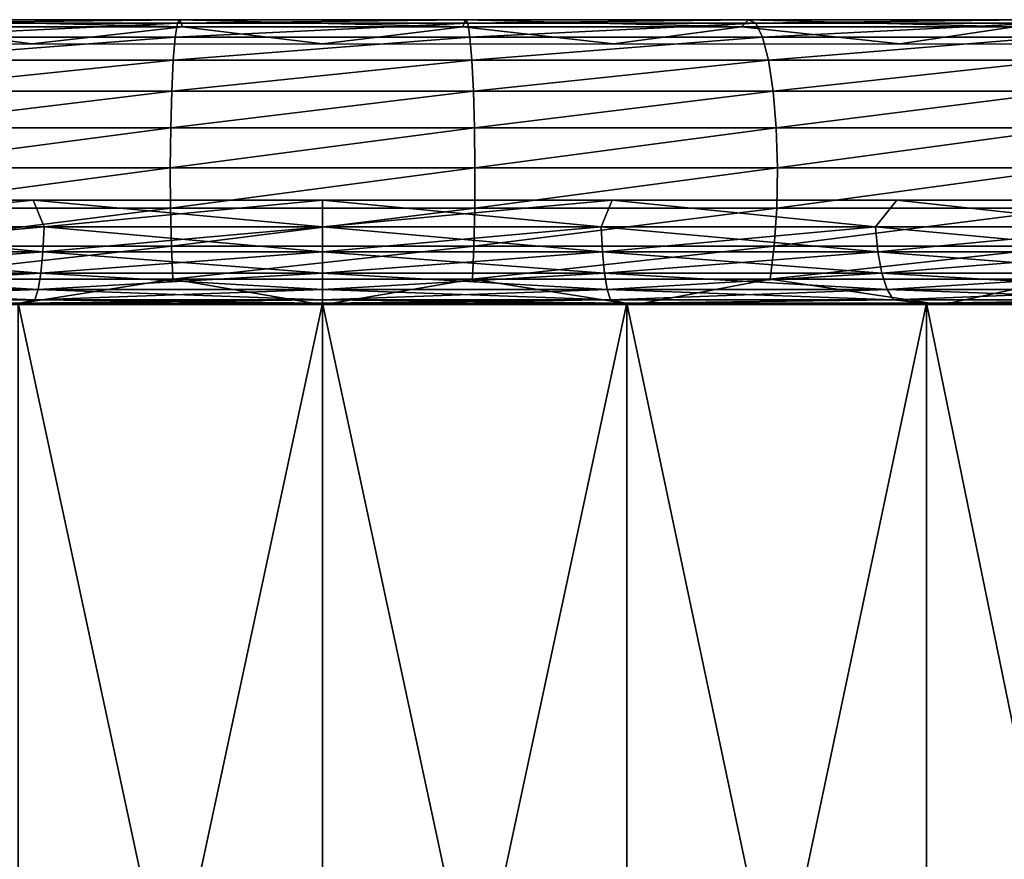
# Model space of a CAD drawing. Header units: millimetres. Extents: x -27 to 27, y -51 to 5.7.
# Tile 45 of 54: x -1.2 to 2.6, y 0.5 to 3.7. Entities that reach past the tile are written whole.
import ezdxf

# ---------------------------------------------------------------- set-up
doc = ezdxf.new("R2010")
doc.units = ezdxf.units.MM
doc.header["$LTSCALE"] = 52.148148
for name, color, linetype in [('19', 7, 'CONTINUOUS'), ('23', 7, 'CONTINUOUS'), ('29', 7, 'CONTINUOUS'), ('30', 7, 'CONTINUOUS'), ('55', 7, 'CONTINUOUS')]:
    doc.layers.add(name, color=color, linetype=linetype)

msp = doc.modelspace()

# ---------------------------------------------------------------- linework, layer by layer
at = {"layer": '19', "linetype": 'Continuous'}
for points in [[(-1.1796, -2.85, 9.4265), (0, -2.85, 9.5), (-1.1796, 2.65, 9.4265), (-1.1796, -2.85, 9.4265)], [(-1.1796, 2.65, 9.4265), (0, -2.85, 9.5), (0, 2.65, 9.5), (-1.1796, 2.65, 9.4265)], [(0, -2.85, 9.5), (1.1796, -2.85, 9.4265), (0, 2.65, 9.5), (0, -2.85, 9.5)], [(0, 2.65, 9.5), (1.1796, -2.85, 9.4265), (1.1796, 2.65, 9.4265), (0, 2.65, 9.5)], [(1.1796, -2.85, 9.4265), (2.3411, -2.85, 9.207), (1.1796, 2.65, 9.4265), (1.1796, -2.85, 9.4265)], [(1.1796, 2.65, 9.4265), (2.3411, -2.85, 9.207), (2.341, 2.65, 9.2071), (1.1796, 2.65, 9.4265)], [(2.341, 2.65, 9.2071), (3.466, -2.85, 8.8452), (3.4661, 2.65, 8.8451), (2.341, 2.65, 9.2071)], [(2.3411, -2.85, 9.207), (3.466, -2.85, 8.8452), (2.341, 2.65, 9.2071), (2.3411, -2.85, 9.207)]]:
    msp.add_3dface(points, dxfattribs=at)
at = {"layer": '23', "linetype": 'Continuous'}
for points in [[(0, -2.85, -9.5), (-1.1796, -2.85, -9.4265), (0, 2.65, -9.5), (0, -2.85, -9.5)], [(0, 2.65, -9.5), (-1.1796, -2.85, -9.4265), (-1.1796, 2.65, -9.4265), (0, 2.65, -9.5)], [(1.1796, 2.65, -9.4265), (0, -2.85, -9.5), (0, 2.65, -9.5), (1.1796, 2.65, -9.4265)], [(1.1796, -2.85, -9.4265), (0, -2.85, -9.5), (1.1796, 2.65, -9.4265), (1.1796, -2.85, -9.4265)], [(2.3411, -2.85, -9.207), (1.1796, -2.85, -9.4265), (2.341, 2.65, -9.2071), (2.3411, -2.85, -9.207)], [(2.341, 2.65, -9.2071), (1.1796, -2.85, -9.4265), (1.1796, 2.65, -9.4265), (2.341, 2.65, -9.2071)], [(3.4661, 2.65, -8.8451), (2.3411, -2.85, -9.207), (2.341, 2.65, -9.2071), (3.4661, 2.65, -8.8451)], [(3.466, -2.85, -8.8452), (2.3411, -2.85, -9.207), (3.4661, 2.65, -8.8451), (3.466, -2.85, -8.8452)]]:
    msp.add_3dface(points, dxfattribs=at)
at = {"layer": '29', "linetype": 'Continuous'}
for points in [[(-2.2258, 3.05, 8.307), (-2.1421, 2.9465, 8.343), (-1.1225, 3.05, 8.5264), (-2.2258, 3.05, 8.307)], [(-1.1225, 3.05, -8.5264), (-2.1421, 2.9465, -8.343), (-2.2258, 3.05, -8.307), (-1.1225, 3.05, -8.5264)], [(-2.1421, 2.9465, 8.343), (-1.0796, 2.9465, 8.5457), (-1.1225, 3.05, 8.5264), (-2.1421, 2.9465, 8.343)], [(-1.0796, 2.9465, -8.5457), (-2.1421, 2.9465, -8.343), (-1.1225, 3.05, -8.5264), (-1.0796, 2.9465, -8.5457)], [(-1.1225, 3.05, 8.5264), (0, 2.9465, 8.6136), (0, 3.05, 8.6), (-1.1225, 3.05, 8.5264)], [(-1.0796, 2.9465, 8.5457), (0, 2.9465, 8.6136), (-1.1225, 3.05, 8.5264), (-1.0796, 2.9465, 8.5457)], [(0, 3.05, -8.6), (-1.0796, 2.9465, -8.5457), (-1.1225, 3.05, -8.5264), (0, 3.05, -8.6)], [(0, 2.9465, -8.6136), (-1.0796, 2.9465, -8.5457), (0, 3.05, -8.6), (0, 2.9465, -8.6136)], [(-1.0846, 2.8499, -8.5854), (-2.1521, 2.8499, -8.3818), (-1.0796, 2.9465, -8.5457), (-1.0846, 2.8499, -8.5854)], [(-1.0796, 2.9465, -8.5457), (-2.1521, 2.8499, -8.3818), (-2.1421, 2.9465, -8.343), (-1.0796, 2.9465, -8.5457)], [(-2.1521, 2.8499, 8.3818), (-1.0846, 2.8499, 8.5854), (-2.1421, 2.9465, 8.343), (-2.1521, 2.8499, 8.3818)], [(-2.1421, 2.9465, 8.343), (-1.0846, 2.8499, 8.5854), (-1.0796, 2.9465, 8.5457), (-2.1421, 2.9465, 8.343)], [(0, 2.8499, -8.6536), (-1.0846, 2.8499, -8.5854), (0, 2.9465, -8.6136), (0, 2.8499, -8.6536)], [(0, 2.9465, -8.6136), (-1.0846, 2.8499, -8.5854), (-1.0796, 2.9465, -8.5457), (0, 2.9465, -8.6136)], [(-1.0846, 2.8499, 8.5854), (0, 2.8499, 8.6536), (-1.0796, 2.9465, 8.5457), (-1.0846, 2.8499, 8.5854)], [(-1.0796, 2.9465, 8.5457), (0, 2.8499, 8.6536), (0, 2.9465, 8.6136), (-1.0796, 2.9465, 8.5457)], [(-2.1679, 2.767, 8.4434), (-1.0926, 2.767, 8.6486), (-2.1521, 2.8499, 8.3818), (-2.1679, 2.767, 8.4434)], [(-1.0846, 2.8499, -8.5854), (-2.1679, 2.767, -8.4434), (-2.1521, 2.8499, -8.3818), (-1.0846, 2.8499, -8.5854)], [(-1.0926, 2.767, -8.6486), (-2.1679, 2.767, -8.4434), (-1.0846, 2.8499, -8.5854), (-1.0926, 2.767, -8.6486)], [(-2.1521, 2.8499, 8.3818), (-1.0926, 2.767, 8.6486), (-1.0846, 2.8499, 8.5854), (-2.1521, 2.8499, 8.3818)], [(-1.0926, 2.767, 8.6486), (0, 2.767, 8.7173), (-1.0846, 2.8499, 8.5854), (-1.0926, 2.767, 8.6486)], [(0, 2.8499, -8.6536), (-1.0926, 2.767, -8.6486), (-1.0846, 2.8499, -8.5854), (0, 2.8499, -8.6536)], [(0, 2.767, -8.7173), (-1.0926, 2.767, -8.6486), (0, 2.8499, -8.6536), (0, 2.767, -8.7173)], [(-1.0846, 2.8499, 8.5854), (0, 2.767, 8.7173), (0, 2.8499, 8.6536), (-1.0846, 2.8499, 8.5854)], [(-2.1885, 2.7034, 8.5238), (-1.103, 2.7034, 8.7309), (-2.1679, 2.767, 8.4434), (-2.1885, 2.7034, 8.5238)], [(-1.0926, 2.767, -8.6486), (-2.1885, 2.7034, -8.5238), (-2.1679, 2.767, -8.4434), (-1.0926, 2.767, -8.6486)], [(-1.103, 2.7034, -8.7309), (-2.1885, 2.7034, -8.5238), (-1.0926, 2.767, -8.6486), (-1.103, 2.7034, -8.7309)], [(-2.1679, 2.767, 8.4434), (-1.103, 2.7034, 8.7309), (-1.0926, 2.767, 8.6486), (-2.1679, 2.767, 8.4434)], [(-1.103, 2.7034, 8.7309), (0, 2.7034, 8.8003), (-1.0926, 2.767, 8.6486), (-1.103, 2.7034, 8.7309)], [(0, 2.767, -8.7173), (-1.103, 2.7034, -8.7309), (-1.0926, 2.767, -8.6486), (0, 2.767, -8.7173)], [(0, 2.7034, -8.8003), (-1.103, 2.7034, -8.7309), (0, 2.767, -8.7173), (0, 2.7034, -8.8003)], [(-1.0926, 2.767, 8.6486), (0, 2.7034, 8.8003), (0, 2.767, 8.7173), (-1.0926, 2.767, 8.6486)], [(-1.103, 2.7034, -8.7309), (-2.2126, 2.6635, -8.6174), (-2.1885, 2.7034, -8.5238), (-1.103, 2.7034, -8.7309)], [(-1.1151, 2.6635, -8.8267), (-2.2126, 2.6635, -8.6174), (-1.103, 2.7034, -8.7309), (-1.1151, 2.6635, -8.8267)], [(-2.2126, 2.6635, 8.6174), (-1.1151, 2.6635, 8.8267), (-2.1885, 2.7034, 8.5238), (-2.2126, 2.6635, 8.6174)], [(-2.1885, 2.7034, 8.5238), (-1.1151, 2.6635, 8.8267), (-1.103, 2.7034, 8.7309), (-2.1885, 2.7034, 8.5238)], [(0, 2.7034, -8.8003), (-1.1151, 2.6635, -8.8267), (-1.103, 2.7034, -8.7309), (0, 2.7034, -8.8003)], [(0, 2.6635, -8.8969), (-1.1151, 2.6635, -8.8267), (0, 2.7034, -8.8003), (0, 2.6635, -8.8969)], [(-1.1151, 2.6635, 8.8267), (0, 2.6635, 8.8969), (-1.103, 2.7034, 8.7309), (-1.1151, 2.6635, 8.8267)], [(-1.103, 2.7034, 8.7309), (0, 2.6635, 8.8969), (0, 2.7034, 8.8003), (-1.103, 2.7034, 8.7309)], [(-2.3288, 2.65, -8.6935), (-2.2126, 2.6635, -8.6174), (-1.1741, 2.65, -8.9231), (-2.3288, 2.65, -8.6935)], [(-1.1741, 2.65, 8.9231), (-2.2126, 2.6635, 8.6174), (-2.3288, 2.65, 8.6935), (-1.1741, 2.65, 8.9231)], [(-2.2126, 2.6635, -8.6174), (-1.1151, 2.6635, -8.8267), (-1.1741, 2.65, -8.9231), (-2.2126, 2.6635, -8.6174)], [(-1.1151, 2.6635, 8.8267), (-2.2126, 2.6635, 8.6174), (-1.1741, 2.65, 8.9231), (-1.1151, 2.6635, 8.8267)], [(-1.1151, 2.6635, -8.8267), (0, 2.6635, -8.8969), (-1.1741, 2.65, -8.9231), (-1.1151, 2.6635, -8.8267)], [(0, 2.6635, -8.8969), (0, 2.65, -9), (-1.1741, 2.65, -8.9231), (0, 2.6635, -8.8969)], [(0, 2.65, 9), (-1.1151, 2.6635, 8.8267), (-1.1741, 2.65, 8.9231), (0, 2.65, 9)], [(0, 2.6635, 8.8969), (-1.1151, 2.6635, 8.8267), (0, 2.65, 9), (0, 2.6635, 8.8969)]]:
    msp.add_3dface(points, dxfattribs=at)
at = {"layer": '30', "linetype": 'Continuous'}
for points in [[(1.1225, 3.05, 8.5264), (0, 3.05, 8.6), (1.0796, 2.9465, 8.5457), (1.1225, 3.05, 8.5264)], [(0, 3.05, 8.6), (0, 2.9465, 8.6136), (1.0796, 2.9465, 8.5457), (0, 3.05, 8.6)], [(0, 2.9465, -8.6136), (1.1225, 3.05, -8.5264), (1.0796, 2.9465, -8.5457), (0, 2.9465, -8.6136)], [(0, 2.9465, -8.6136), (0, 3.05, -8.6), (1.1225, 3.05, -8.5264), (0, 2.9465, -8.6136)], [(1.0796, 2.9465, -8.5457), (1.1225, 3.05, -8.5264), (2.1421, 2.9465, -8.343), (1.0796, 2.9465, -8.5457)], [(2.1421, 2.9465, 8.343), (1.1225, 3.05, 8.5264), (1.0796, 2.9465, 8.5457), (2.1421, 2.9465, 8.343)], [(1.1225, 3.05, -8.5264), (2.2258, 3.05, -8.307), (2.1421, 2.9465, -8.343), (1.1225, 3.05, -8.5264)], [(2.2258, 3.05, 8.307), (1.1225, 3.05, 8.5264), (2.1421, 2.9465, 8.343), (2.2258, 3.05, 8.307)], [(2.1421, 2.9465, -8.343), (2.2258, 3.05, -8.307), (3.1709, 2.9465, -8.0088), (2.1421, 2.9465, -8.343)], [(3.1709, 2.9465, 8.0088), (2.2258, 3.05, 8.307), (2.1421, 2.9465, 8.343), (3.1709, 2.9465, 8.0088)], [(2.2258, 3.05, -8.307), (3.2911, 3.05, -7.9454), (3.1709, 2.9465, -8.0088), (2.2258, 3.05, -8.307)], [(3.2911, 3.05, 7.9454), (2.2258, 3.05, 8.307), (3.1709, 2.9465, 8.0088), (3.2911, 3.05, 7.9454)], [(0, 2.9465, 8.6136), (0, 2.8499, 8.6536), (1.0846, 2.8499, 8.5854), (0, 2.9465, 8.6136)], [(0, 2.8499, -8.6536), (1.0796, 2.9465, -8.5457), (1.0846, 2.8499, -8.5854), (0, 2.8499, -8.6536)], [(0, 2.8499, -8.6536), (0, 2.9465, -8.6136), (1.0796, 2.9465, -8.5457), (0, 2.8499, -8.6536)], [(1.0796, 2.9465, 8.5457), (0, 2.9465, 8.6136), (1.0846, 2.8499, 8.5854), (1.0796, 2.9465, 8.5457)], [(1.0796, 2.9465, -8.5457), (2.1421, 2.9465, -8.343), (1.0846, 2.8499, -8.5854), (1.0796, 2.9465, -8.5457)], [(1.0796, 2.9465, 8.5457), (1.0846, 2.8499, 8.5854), (2.1521, 2.8499, 8.3818), (1.0796, 2.9465, 8.5457)], [(2.1421, 2.9465, 8.343), (1.0796, 2.9465, 8.5457), (2.1521, 2.8499, 8.3818), (2.1421, 2.9465, 8.343)], [(2.1421, 2.9465, -8.343), (2.1521, 2.8499, -8.3818), (1.0846, 2.8499, -8.5854), (2.1421, 2.9465, -8.343)], [(2.1421, 2.9465, -8.343), (3.1709, 2.9465, -8.0088), (2.1521, 2.8499, -8.3818), (2.1421, 2.9465, -8.343)], [(2.1421, 2.9465, 8.343), (2.1521, 2.8499, 8.3818), (3.1856, 2.8499, 8.046), (2.1421, 2.9465, 8.343)], [(3.1709, 2.9465, 8.0088), (2.1421, 2.9465, 8.343), (3.1856, 2.8499, 8.046), (3.1709, 2.9465, 8.0088)], [(3.1709, 2.9465, -8.0088), (3.1856, 2.8499, -8.046), (2.1521, 2.8499, -8.3818), (3.1709, 2.9465, -8.0088)], [(0, 2.8499, 8.6536), (0, 2.767, 8.7173), (1.0926, 2.767, 8.6486), (0, 2.8499, 8.6536)], [(1.0926, 2.767, -8.6486), (0, 2.767, -8.7173), (1.0846, 2.8499, -8.5854), (1.0926, 2.767, -8.6486)], [(0, 2.767, -8.7173), (0, 2.8499, -8.6536), (1.0846, 2.8499, -8.5854), (0, 2.767, -8.7173)], [(0, 2.8499, 8.6536), (1.0926, 2.767, 8.6486), (1.0846, 2.8499, 8.5854), (0, 2.8499, 8.6536)], [(2.1521, 2.8499, -8.3818), (1.0926, 2.767, -8.6486), (1.0846, 2.8499, -8.5854), (2.1521, 2.8499, -8.3818)], [(1.0846, 2.8499, 8.5854), (2.1679, 2.767, 8.4434), (2.1521, 2.8499, 8.3818), (1.0846, 2.8499, 8.5854)], [(1.0926, 2.767, 8.6486), (2.1679, 2.767, 8.4434), (1.0846, 2.8499, 8.5854), (1.0926, 2.767, 8.6486)], [(2.1679, 2.767, -8.4434), (1.0926, 2.767, -8.6486), (2.1521, 2.8499, -8.3818), (2.1679, 2.767, -8.4434)], [(3.1856, 2.8499, -8.046), (2.1679, 2.767, -8.4434), (2.1521, 2.8499, -8.3818), (3.1856, 2.8499, -8.046)], [(2.1521, 2.8499, 8.3818), (3.2091, 2.767, 8.1051), (3.1856, 2.8499, 8.046), (2.1521, 2.8499, 8.3818)], [(2.1679, 2.767, 8.4434), (3.2091, 2.767, 8.1051), (2.1521, 2.8499, 8.3818), (2.1679, 2.767, 8.4434)], [(3.2091, 2.767, -8.1051), (2.1679, 2.767, -8.4434), (3.1856, 2.8499, -8.046), (3.2091, 2.767, -8.1051)], [(0, 2.767, 8.7173), (1.103, 2.7034, 8.7309), (1.0926, 2.767, 8.6486), (0, 2.767, 8.7173)], [(0, 2.767, 8.7173), (0, 2.7034, 8.8003), (1.103, 2.7034, 8.7309), (0, 2.767, 8.7173)], [(1.103, 2.7034, -8.7309), (0, 2.7034, -8.8003), (1.0926, 2.767, -8.6486), (1.103, 2.7034, -8.7309)], [(0, 2.7034, -8.8003), (0, 2.767, -8.7173), (1.0926, 2.767, -8.6486), (0, 2.7034, -8.8003)], [(1.0926, 2.767, 8.6486), (2.1885, 2.7034, 8.5238), (2.1679, 2.767, 8.4434), (1.0926, 2.767, 8.6486)], [(1.103, 2.7034, 8.7309), (2.1885, 2.7034, 8.5238), (1.0926, 2.767, 8.6486), (1.103, 2.7034, 8.7309)], [(2.1679, 2.767, -8.4434), (1.103, 2.7034, -8.7309), (1.0926, 2.767, -8.6486), (2.1679, 2.767, -8.4434)], [(2.1885, 2.7034, -8.5238), (1.103, 2.7034, -8.7309), (2.1679, 2.767, -8.4434), (2.1885, 2.7034, -8.5238)], [(2.1679, 2.767, 8.4434), (3.2396, 2.7034, 8.1823), (3.2091, 2.767, 8.1051), (2.1679, 2.767, 8.4434)], [(2.1885, 2.7034, 8.5238), (3.2396, 2.7034, 8.1823), (2.1679, 2.767, 8.4434), (2.1885, 2.7034, 8.5238)], [(3.2091, 2.767, -8.1051), (2.1885, 2.7034, -8.5238), (2.1679, 2.767, -8.4434), (3.2091, 2.767, -8.1051)], [(3.2396, 2.7034, -8.1823), (2.1885, 2.7034, -8.5238), (3.2091, 2.767, -8.1051), (3.2396, 2.7034, -8.1823)], [(0, 2.7034, 8.8003), (1.1151, 2.6635, 8.8267), (1.103, 2.7034, 8.7309), (0, 2.7034, 8.8003)], [(0, 2.7034, 8.8003), (0, 2.6635, 8.8969), (1.1151, 2.6635, 8.8267), (0, 2.7034, 8.8003)], [(1.1151, 2.6635, -8.8267), (0, 2.6635, -8.8969), (1.103, 2.7034, -8.7309), (1.1151, 2.6635, -8.8267)], [(0, 2.6635, -8.8969), (0, 2.7034, -8.8003), (1.103, 2.7034, -8.7309), (0, 2.6635, -8.8969)], [(2.1885, 2.7034, -8.5238), (1.1151, 2.6635, -8.8267), (1.103, 2.7034, -8.7309), (2.1885, 2.7034, -8.5238)], [(1.103, 2.7034, 8.7309), (2.2126, 2.6635, 8.6174), (2.1885, 2.7034, 8.5238), (1.103, 2.7034, 8.7309)], [(1.1151, 2.6635, 8.8267), (2.2126, 2.6635, 8.6174), (1.103, 2.7034, 8.7309), (1.1151, 2.6635, 8.8267)], [(2.2126, 2.6635, -8.6174), (1.1151, 2.6635, -8.8267), (2.1885, 2.7034, -8.5238), (2.2126, 2.6635, -8.6174)], [(3.2396, 2.7034, -8.1823), (2.2126, 2.6635, -8.6174), (2.1885, 2.7034, -8.5238), (3.2396, 2.7034, -8.1823)], [(2.1885, 2.7034, 8.5238), (3.2752, 2.6635, 8.2721), (3.2396, 2.7034, 8.1823), (2.1885, 2.7034, 8.5238)], [(2.2126, 2.6635, 8.6174), (3.2752, 2.6635, 8.2721), (2.1885, 2.7034, 8.5238), (2.2126, 2.6635, 8.6174)], [(3.2752, 2.6635, -8.2721), (2.2126, 2.6635, -8.6174), (3.2396, 2.7034, -8.1823), (3.2752, 2.6635, -8.2721)], [(0, 2.6635, 8.8969), (1.1741, 2.65, 8.9231), (1.1151, 2.6635, 8.8267), (0, 2.6635, 8.8969)], [(0, 2.6635, 8.8969), (0, 2.65, 9), (1.1741, 2.65, 8.9231), (0, 2.6635, 8.8969)], [(1.1741, 2.65, -8.9231), (0, 2.65, -9), (1.1151, 2.6635, -8.8267), (1.1741, 2.65, -8.9231)], [(0, 2.65, -9), (0, 2.6635, -8.8969), (1.1151, 2.6635, -8.8267), (0, 2.65, -9)], [(1.1151, 2.6635, 8.8267), (1.1741, 2.65, 8.9231), (2.2126, 2.6635, 8.6174), (1.1151, 2.6635, 8.8267)], [(2.2126, 2.6635, -8.6174), (1.1741, 2.65, -8.9231), (1.1151, 2.6635, -8.8267), (2.2126, 2.6635, -8.6174)], [(1.1741, 2.65, 8.9231), (2.3288, 2.65, 8.6935), (2.2126, 2.6635, 8.6174), (1.1741, 2.65, 8.9231)], [(2.3288, 2.65, -8.6935), (1.1741, 2.65, -8.9231), (2.2126, 2.6635, -8.6174), (2.3288, 2.65, -8.6935)], [(2.2126, 2.6635, 8.6174), (2.3288, 2.65, 8.6935), (3.2752, 2.6635, 8.2721), (2.2126, 2.6635, 8.6174)], [(3.2752, 2.6635, -8.2721), (2.3288, 2.65, -8.6935), (2.2126, 2.6635, -8.6174), (3.2752, 2.6635, -8.2721)], [(2.3288, 2.65, 8.6935), (3.4437, 2.65, 8.3151), (3.2752, 2.6635, 8.2721), (2.3288, 2.65, 8.6935)], [(3.4437, 2.65, -8.3151), (2.3288, 2.65, -8.6935), (3.2752, 2.6635, -8.2721), (3.4437, 2.65, -8.3151)]]:
    msp.add_3dface(points, dxfattribs=at)
at = {"layer": '55', "linetype": 'Continuous'}
for points in [[(-0.5623, 3.7357, -8.8133), (-1.6789, 3.7357, -8.6791), (-0.553, 3.7494, -8.6574), (-0.5623, 3.7357, -8.8133)], [(-0.553, 3.7494, -8.6574), (-1.6789, 3.7357, -8.6791), (-1.651, 3.7494, -8.5254), (-0.553, 3.7494, -8.6574)], [(-0.553, 3.7494, -8.6574), (-1.651, 3.7494, -8.5254), (-0.5437, 3.7222, -8.5033), (-0.553, 3.7494, -8.6574)], [(-0.5437, 3.7222, -8.5033), (-1.651, 3.7494, -8.5254), (-1.6234, 3.7222, -8.3735), (-0.5437, 3.7222, -8.5033)], [(0.5623, 3.7357, -8.8133), (-0.5623, 3.7357, -8.8133), (0.553, 3.7494, -8.6574), (0.5623, 3.7357, -8.8133)], [(0.553, 3.7494, -8.6574), (-0.5623, 3.7357, -8.8133), (-0.553, 3.7494, -8.6574), (0.553, 3.7494, -8.6574)], [(0.553, 3.7494, -8.6574), (-0.553, 3.7494, -8.6574), (0.5437, 3.7222, -8.5033), (0.553, 3.7494, -8.6574)], [(0.5437, 3.7222, -8.5033), (-0.553, 3.7494, -8.6574), (-0.5437, 3.7222, -8.5033), (0.5437, 3.7222, -8.5033)], [(1.6234, 3.7222, -8.3735), (0.553, 3.7494, -8.6574), (0.5437, 3.7222, -8.5033), (1.6234, 3.7222, -8.3735)], [(1.651, 3.7494, -8.5254), (0.5623, 3.7357, -8.8133), (0.553, 3.7494, -8.6574), (1.651, 3.7494, -8.5254)], [(1.651, 3.7494, -8.5254), (0.553, 3.7494, -8.6574), (1.6234, 3.7222, -8.3735), (1.651, 3.7494, -8.5254)], [(1.6789, 3.7357, -8.6791), (0.5623, 3.7357, -8.8133), (1.651, 3.7494, -8.5254), (1.6789, 3.7357, -8.6791)], [(2.6799, 3.7222, -8.1158), (1.651, 3.7494, -8.5254), (1.6234, 3.7222, -8.3735), (2.6799, 3.7222, -8.1158)], [(2.7254, 3.7494, -8.2633), (1.6789, 3.7357, -8.6791), (1.651, 3.7494, -8.5254), (2.7254, 3.7494, -8.2633)], [(2.7254, 3.7494, -8.2633), (1.651, 3.7494, -8.5254), (2.6799, 3.7222, -8.1158), (2.7254, 3.7494, -8.2633)], [(2.7714, 3.7357, -8.4126), (1.6789, 3.7357, -8.6791), (2.7254, 3.7494, -8.2633), (2.7714, 3.7357, -8.4126)], [(-1.1276, 3.656, -8.3063), (-1.6234, 3.7222, -8.3735), (-2.2373, 3.656, -8.0936), (-1.1276, 3.656, -8.3063)], [(-0.5623, 3.7357, -8.8133), (-1.7052, 3.682, -8.824), (-1.6789, 3.7357, -8.6791), (-0.5623, 3.7357, -8.8133)], [(-0.5711, 3.682, -8.9604), (-1.7052, 3.682, -8.824), (-0.5623, 3.7357, -8.8133), (-0.5711, 3.682, -8.9604)], [(-0.5437, 3.7222, -8.5033), (-1.6234, 3.7222, -8.3735), (-1.1276, 3.656, -8.3063), (-0.5437, 3.7222, -8.5033)], [(0, 3.656, -8.3776), (-0.5437, 3.7222, -8.5033), (-1.1276, 3.656, -8.3063), (0, 3.656, -8.3776)], [(0.5711, 3.682, -8.9604), (-0.5711, 3.682, -8.9604), (0.5623, 3.7357, -8.8133), (0.5711, 3.682, -8.9604)], [(0.5623, 3.7357, -8.8133), (-0.5711, 3.682, -8.9604), (-0.5623, 3.7357, -8.8133), (0.5623, 3.7357, -8.8133)], [(0.5437, 3.7222, -8.5033), (-0.5437, 3.7222, -8.5033), (0, 3.656, -8.3776), (0.5437, 3.7222, -8.5033)], [(1.1276, 3.656, -8.3063), (0.5437, 3.7222, -8.5033), (0, 3.656, -8.3776), (1.1276, 3.656, -8.3063)], [(1.6234, 3.7222, -8.3735), (0.5437, 3.7222, -8.5033), (1.1276, 3.656, -8.3063), (1.6234, 3.7222, -8.3735)], [(1.6789, 3.7357, -8.6791), (0.5711, 3.682, -8.9604), (0.5623, 3.7357, -8.8133), (1.6789, 3.7357, -8.6791)], [(1.7052, 3.682, -8.824), (0.5711, 3.682, -8.9604), (1.6789, 3.7357, -8.6791), (1.7052, 3.682, -8.824)], [(2.2373, 3.656, -8.0936), (1.6234, 3.7222, -8.3735), (1.1276, 3.656, -8.3063), (2.2373, 3.656, -8.0936)], [(2.6799, 3.7222, -8.1158), (1.6234, 3.7222, -8.3735), (2.2373, 3.656, -8.0936), (2.6799, 3.7222, -8.1158)], [(2.7714, 3.7357, -8.4126), (1.7052, 3.682, -8.824), (1.6789, 3.7357, -8.6791), (2.7714, 3.7357, -8.4126)], [(2.8148, 3.682, -8.5533), (1.7052, 3.682, -8.824), (2.7714, 3.7357, -8.4126), (2.8148, 3.682, -8.5533)], [(3.3113, 3.656, -7.7427), (2.6799, 3.7222, -8.1158), (2.2373, 3.656, -8.0936), (3.3113, 3.656, -7.7427)], [(-0.5788, 3.5919, -9.0885), (-1.7281, 3.5919, -8.9503), (-0.5711, 3.682, -8.9604), (-0.5788, 3.5919, -9.0885)], [(-0.5711, 3.682, -8.9604), (-1.7281, 3.5919, -8.9503), (-1.7052, 3.682, -8.824), (-0.5711, 3.682, -8.9604)], [(0.5788, 3.5919, -9.0885), (-0.5788, 3.5919, -9.0885), (0.5711, 3.682, -8.9604), (0.5788, 3.5919, -9.0885)], [(0.5711, 3.682, -8.9604), (-0.5788, 3.5919, -9.0885), (-0.5711, 3.682, -8.9604), (0.5711, 3.682, -8.9604)], [(1.7052, 3.682, -8.824), (0.5788, 3.5919, -9.0885), (0.5711, 3.682, -8.9604), (1.7052, 3.682, -8.824)], [(1.7281, 3.5919, -8.9503), (0.5788, 3.5919, -9.0885), (1.7052, 3.682, -8.824), (1.7281, 3.5919, -8.9503)], [(2.8148, 3.682, -8.5533), (1.7281, 3.5919, -8.9503), (1.7052, 3.682, -8.824), (2.8148, 3.682, -8.5533)], [(2.8526, 3.5919, -8.676), (1.7281, 3.5919, -8.9503), (2.8148, 3.682, -8.5533), (2.8526, 3.5919, -8.676)], [(-0.5848, 3.4717, -9.189), (-1.746, 3.4717, -9.0494), (-0.5788, 3.5919, -9.0885), (-0.5848, 3.4717, -9.189)], [(-0.5788, 3.5919, -9.0885), (-1.746, 3.4717, -9.0494), (-1.7281, 3.5919, -8.9503), (-0.5788, 3.5919, -9.0885)], [(0.5848, 3.4717, -9.189), (-0.5848, 3.4717, -9.189), (0.5788, 3.5919, -9.0885), (0.5848, 3.4717, -9.189)], [(0.5788, 3.5919, -9.0885), (-0.5848, 3.4717, -9.189), (-0.5788, 3.5919, -9.0885), (0.5788, 3.5919, -9.0885)], [(1.7281, 3.5919, -8.9503), (0.5848, 3.4717, -9.189), (0.5788, 3.5919, -9.0885), (1.7281, 3.5919, -8.9503)], [(1.746, 3.4717, -9.0494), (0.5848, 3.4717, -9.189), (1.7281, 3.5919, -8.9503), (1.746, 3.4717, -9.0494)], [(2.8526, 3.5919, -8.676), (1.746, 3.4717, -9.0494), (1.7281, 3.5919, -8.9503), (2.8526, 3.5919, -8.676)], [(2.8823, 3.4717, -8.7722), (1.746, 3.4717, -9.0494), (2.8526, 3.5919, -8.676), (2.8823, 3.4717, -8.7722)], [(-0.5848, 3.4717, -9.189), (-1.7578, 3.3295, -9.1144), (-1.746, 3.4717, -9.0494), (-0.5848, 3.4717, -9.189)], [(-0.5887, 3.3295, -9.2549), (-1.7578, 3.3295, -9.1144), (-0.5848, 3.4717, -9.189), (-0.5887, 3.3295, -9.2549)], [(0.5887, 3.3295, -9.2549), (-0.5887, 3.3295, -9.2549), (0.5848, 3.4717, -9.189), (0.5887, 3.3295, -9.2549)], [(0.5848, 3.4717, -9.189), (-0.5887, 3.3295, -9.2549), (-0.5848, 3.4717, -9.189), (0.5848, 3.4717, -9.189)], [(1.746, 3.4717, -9.0494), (0.5887, 3.3295, -9.2549), (0.5848, 3.4717, -9.189), (1.746, 3.4717, -9.0494)], [(1.7578, 3.3295, -9.1144), (0.5887, 3.3295, -9.2549), (1.746, 3.4717, -9.0494), (1.7578, 3.3295, -9.1144)], [(2.8823, 3.4717, -8.7722), (1.7578, 3.3295, -9.1144), (1.746, 3.4717, -9.0494), (2.8823, 3.4717, -8.7722)], [(2.9018, 3.3295, -8.8353), (1.7578, 3.3295, -9.1144), (2.8823, 3.4717, -8.7722), (2.9018, 3.3295, -8.8353)], [(-0.5904, 3.1751, -9.2818), (-1.7626, 3.1751, -9.1409), (-0.5887, 3.3295, -9.2549), (-0.5904, 3.1751, -9.2818)], [(-0.5887, 3.3295, -9.2549), (-1.7626, 3.1751, -9.1409), (-1.7578, 3.3295, -9.1144), (-0.5887, 3.3295, -9.2549)], [(0.5904, 3.1751, -9.2818), (-0.5904, 3.1751, -9.2818), (0.5887, 3.3295, -9.2549), (0.5904, 3.1751, -9.2818)], [(0.5887, 3.3295, -9.2549), (-0.5904, 3.1751, -9.2818), (-0.5887, 3.3295, -9.2549), (0.5887, 3.3295, -9.2549)], [(1.7578, 3.3295, -9.1144), (0.5904, 3.1751, -9.2818), (0.5887, 3.3295, -9.2549), (1.7578, 3.3295, -9.1144)], [(1.7626, 3.1751, -9.1409), (0.5904, 3.1751, -9.2818), (1.7578, 3.3295, -9.1144), (1.7626, 3.1751, -9.1409)], [(2.9018, 3.3295, -8.8353), (1.7626, 3.1751, -9.1409), (1.7578, 3.3295, -9.1144), (2.9018, 3.3295, -8.8353)], [(2.9097, 3.1751, -8.861), (1.7626, 3.1751, -9.1409), (2.9018, 3.3295, -8.8353), (2.9097, 3.1751, -8.861)], [(-0.5904, 3.1751, -9.2818), (-1.7601, 3.0189, -9.1271), (-1.7626, 3.1751, -9.1409), (-0.5904, 3.1751, -9.2818)], [(-0.5895, 3.0189, -9.2679), (-1.7601, 3.0189, -9.1271), (-0.5904, 3.1751, -9.2818), (-0.5895, 3.0189, -9.2679)], [(0.5904, 3.1751, -9.2818), (-0.5895, 3.0189, -9.2679), (-0.5904, 3.1751, -9.2818), (0.5904, 3.1751, -9.2818)], [(0.5895, 3.0189, -9.2679), (-0.5895, 3.0189, -9.2679), (0.5904, 3.1751, -9.2818), (0.5895, 3.0189, -9.2679)], [(1.7601, 3.0189, -9.1271), (0.5895, 3.0189, -9.2679), (1.7626, 3.1751, -9.1409), (1.7601, 3.0189, -9.1271)], [(1.7626, 3.1751, -9.1409), (0.5895, 3.0189, -9.2679), (0.5904, 3.1751, -9.2818), (1.7626, 3.1751, -9.1409)], [(2.9056, 3.0189, -8.8477), (1.7601, 3.0189, -9.1271), (2.9097, 3.1751, -8.861), (2.9056, 3.0189, -8.8477)], [(2.9097, 3.1751, -8.861), (1.7601, 3.0189, -9.1271), (1.7626, 3.1751, -9.1409), (2.9097, 3.1751, -8.861)], [(-0.5895, 3.0189, -9.2679), (-1.7505, 2.8717, -9.0741), (-1.7601, 3.0189, -9.1271), (-0.5895, 3.0189, -9.2679)], [(-0.5863, 2.8717, -9.214), (-1.7505, 2.8717, -9.0741), (-0.5895, 3.0189, -9.2679), (-0.5863, 2.8717, -9.214)], [(0.5895, 3.0189, -9.2679), (-0.5863, 2.8717, -9.214), (-0.5895, 3.0189, -9.2679), (0.5895, 3.0189, -9.2679)], [(0.5863, 2.8717, -9.214), (-0.5863, 2.8717, -9.214), (0.5895, 3.0189, -9.2679), (0.5863, 2.8717, -9.214)], [(1.7505, 2.8717, -9.0741), (0.5863, 2.8717, -9.214), (1.7601, 3.0189, -9.1271), (1.7505, 2.8717, -9.0741)], [(1.7601, 3.0189, -9.1271), (0.5863, 2.8717, -9.214), (0.5895, 3.0189, -9.2679), (1.7601, 3.0189, -9.1271)], [(2.8897, 2.8717, -8.7961), (1.7505, 2.8717, -9.0741), (2.9056, 3.0189, -8.8477), (2.8897, 2.8717, -8.7961)], [(2.9056, 3.0189, -8.8477), (1.7505, 2.8717, -9.0741), (1.7601, 3.0189, -9.1271), (2.9056, 3.0189, -8.8477)], [(-0.5863, 2.8717, -9.214), (-1.7344, 2.7435, -8.9853), (-1.7505, 2.8717, -9.0741), (-0.5863, 2.8717, -9.214)], [(-0.5809, 2.7435, -9.1239), (-1.7344, 2.7435, -8.9853), (-0.5863, 2.8717, -9.214), (-0.5809, 2.7435, -9.1239)], [(0.5863, 2.8717, -9.214), (-0.5809, 2.7435, -9.1239), (-0.5863, 2.8717, -9.214), (0.5863, 2.8717, -9.214)], [(0.5809, 2.7435, -9.1239), (-0.5809, 2.7435, -9.1239), (0.5863, 2.8717, -9.214), (0.5809, 2.7435, -9.1239)], [(1.7344, 2.7435, -8.9853), (0.5809, 2.7435, -9.1239), (1.7505, 2.8717, -9.0741), (1.7344, 2.7435, -8.9853)], [(1.7505, 2.8717, -9.0741), (0.5809, 2.7435, -9.1239), (0.5863, 2.8717, -9.214), (1.7505, 2.8717, -9.0741)], [(2.8631, 2.7435, -8.7099), (1.7344, 2.7435, -8.9853), (2.8897, 2.8717, -8.7961), (2.8631, 2.7435, -8.7099)], [(2.8897, 2.8717, -8.7961), (1.7344, 2.7435, -8.9853), (1.7505, 2.8717, -9.0741), (2.8897, 2.8717, -8.7961)], [(-0.5809, 2.7435, -9.1239), (-1.2088, 2.644, -8.9459), (-1.7344, 2.7435, -8.9853), (-0.5809, 2.7435, -9.1239)], [(0, 2.644, -9.0224), (-1.2088, 2.644, -8.9459), (-0.5809, 2.7435, -9.1239), (0, 2.644, -9.0224)], [(0.5809, 2.7435, -9.1239), (0, 2.644, -9.0224), (-0.5809, 2.7435, -9.1239), (0.5809, 2.7435, -9.1239)], [(1.2088, 2.644, -8.9459), (0, 2.644, -9.0224), (0.5809, 2.7435, -9.1239), (1.2088, 2.644, -8.9459)], [(1.7344, 2.7435, -8.9853), (1.2088, 2.644, -8.9459), (0.5809, 2.7435, -9.1239), (1.7344, 2.7435, -8.9853)], [(2.3984, 2.644, -8.7179), (1.2088, 2.644, -8.9459), (1.7344, 2.7435, -8.9853), (2.3984, 2.644, -8.7179)], [(2.8631, 2.7435, -8.7099), (2.3984, 2.644, -8.7179), (1.7344, 2.7435, -8.9853), (2.8631, 2.7435, -8.7099)], [(3.5498, 2.644, -8.3418), (2.3984, 2.644, -8.7179), (2.8631, 2.7435, -8.7099), (3.5498, 2.644, -8.3418)]]:
    msp.add_3dface(points, dxfattribs=at)

doc.saveas('drawing.dxf')
